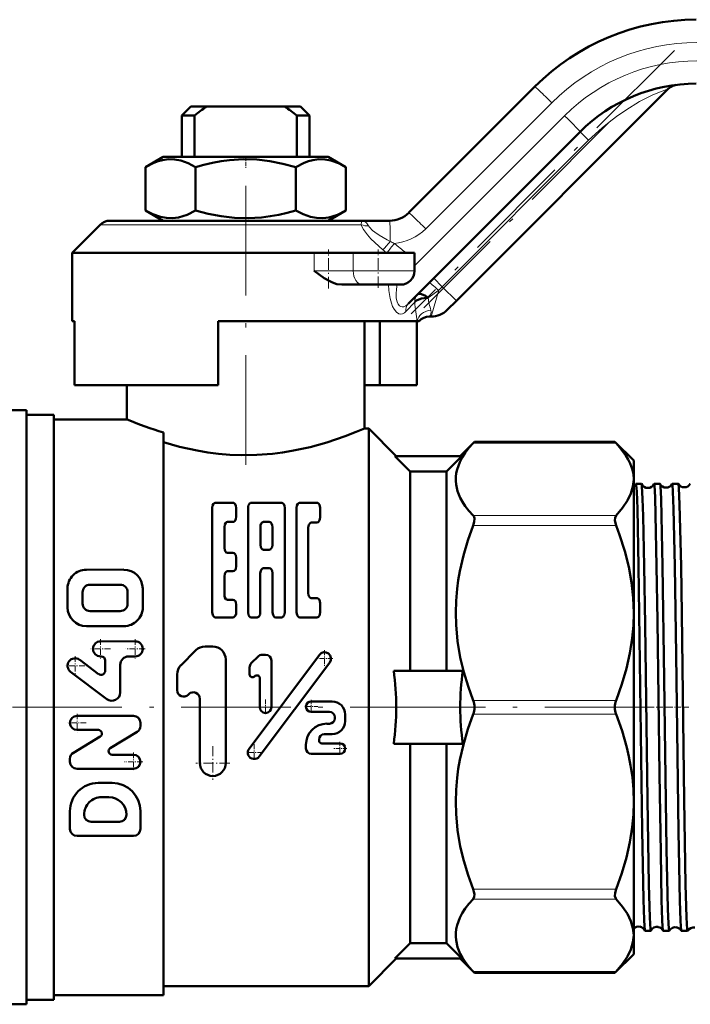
# Model space of a CAD drawing. Extents: x -1358 to 1757, y -1516 to 612.
# Tile 71 of 82: x 1540 to 1614, y -168 to -60. Entities that reach past the tile are written whole.
import ezdxf

# ---------------------------------------------------------------- set-up
doc = ezdxf.new("R2010")
doc.units = 0
doc.linetypes.add('DASHDOT', pattern=[18.5, 12, -3, 0.5, -3])

msp = doc.modelspace()

# ---------------------------------------------------------------- linework, layer by layer
at = {"color": 7, "linetype": 'DASHDOT', "lineweight": 18}
for p, q in [((1611.88, -63.53), (1583.07, -92.35)), ((1604.78, -71.35), (1584.44, -91.69)), ((1564.93, -78.37), (1564.93, -110.56)), ((1588.38, -135.42), (1522.98, -135.42)), ((1609.68, -135.42), (1584.86, -135.42)), ((1682.2, -135.42), (1609.86, -135.42))]:
    msp.add_line(p, q, dxfattribs=at)
at = {"color": 7, "lineweight": 50}
for p, q in [((1582.81, -81.29), (1596.61, -67.5)), ((1611.22, -67.74), (1588.01, -90.94)), ((1558.93, -69.67), (1557.93, -70.67)), ((1558.93, -69.67), (1560.64, -69.67)), ((1569.21, -69.67), (1560.64, -69.67)), ((1569.21, -69.67), (1570.93, -69.67)), ((1570.93, -69.67), (1571.93, -70.67)), ((1557.93, -70.67), (1559.33, -70.67)), ((1557.93, -70.67), (1557.93, -75.17)), ((1559.33, -75.17), (1559.33, -70.67)), ((1570.53, -70.67), (1571.93, -70.67)), ((1570.53, -75.17), (1570.53, -70.67)), ((1571.93, -70.67), (1571.93, -75.17)), ((1601.56, -72.45), (1582.73, -91.27)), ((1555.9, -75.17), (1553.96, -76.3)), ((1569.44, -75.17), (1555.9, -75.17)), ((1573.95, -75.17), (1569.44, -75.17)), ((1573.95, -75.17), (1575.9, -76.3)), ((1553.96, -76.3), (1553.96, -81.05)), ((1559.44, -76.3), (1559.44, -81.05)), ((1570.41, -76.3), (1570.41, -81.05)), ((1575.9, -76.3), (1575.9, -81.05)), ((1555.9, -82.17), (1553.96, -81.05)), ((1573.95, -82.17), (1575.9, -81.05)), ((1548.99, -82.61), (1545.93, -85.67)), ((1577.56, -82.17), (1550.05, -82.17)), ((1577.56, -82.17), (1580.69, -82.17)), ((1572.43, -85.67), (1545.93, -85.67)), ((1545.93, -93.17), (1545.93, -85.67)), ((1572.43, -85.67), (1576.72, -85.67)), ((1583.43, -85.67), (1576.72, -85.67)), ((1583.43, -87.67), (1583.43, -85.67)), ((1577.73, -89.17), (1575.45, -89.17)), ((1577.73, -89.17), (1581.93, -89.17)), ((1583.77, -90.23), (1583.76, -90.24)), ((1588.01, -90.94), (1587.01, -91.94)), ((1546.17, -93.17), (1545.93, -93.17)), ((1546.17, -100.17), (1546.17, -93.17)), ((1583.72, -93.17), (1561.93, -93.17)), ((1561.93, -93.17), (1561.93, -100.17)), ((1577.93, -93.17), (1577.93, -104.92)), ((1579.63, -100.17), (1579.63, -93.17)), ((1583.69, -100.17), (1583.69, -93.17)), ((1583.72, -93.17), (1583.93, -93.17)), ((1585.05, -92.67), (1585.24, -92.67)), ((1561.93, -100.17), (1546.17, -100.17)), ((1551.93, -103.92), (1551.93, -100.17)), ((1579.63, -100.17), (1577.93, -100.17)), ((1579.63, -100.17), (1583.69, -100.17)), ((1540.93, -102.92), (1537.82, -102.92)), ((1540.93, -102.92), (1540.93, -167.92)), ((1543.93, -103.42), (1540.93, -103.42)), ((1543.93, -103.42), (1543.93, -135.42)), ((1551.93, -103.92), (1543.93, -103.92)), ((1555.93, -105.35), (1555.93, -135.42)), ((1578.43, -104.92), (1577.93, -104.92)), ((1578.43, -104.92), (1578.43, -135.42)), ((1581.43, -107.92), (1578.43, -104.92)), ((1588.43, -107.92), (1589.99, -106.36)), ((1589.85, -106.52), (1589.99, -106.36)), ((1589.99, -106.36), (1605.37, -106.36)), ((1605.37, -106.36), (1605.51, -106.52)), ((1607.43, -108.42), (1605.37, -106.36)), ((1582.93, -109.6), (1581.27, -107.92)), ((1581.27, -107.92), (1588.59, -107.92)), ((1586.93, -109.6), (1588.59, -107.92)), ((1607.43, -108.42), (1607.43, -110.48)), ((1586.93, -109.6), (1582.93, -109.6)), ((1582.93, -109.6), (1582.93, -131.42)), ((1586.93, -109.6), (1586.93, -131.42)), ((1607.43, -110.48), (1607.43, -125.09)), ((1608.29, -110.96), (1607.68, -110.96)), ((1610.3, -110.96), (1609.66, -110.96)), ((1612.32, -110.96), (1611.65, -110.96)), ((1561.61, -113.05), (1563.54, -113.04)), ((1565.55, -113.04), (1568.86, -113.04)), ((1570.86, -113.04), (1572.74, -113.04)), ((1561.27, -113.6), (1561.27, -125.02)), ((1563.89, -113.59), (1563.89, -114.58)), ((1565.19, -113.59), (1565.19, -125.02)), ((1569.21, -113.59), (1569.21, -125.02)), ((1570.51, -113.59), (1570.51, -125.02)), ((1573.09, -113.59), (1573.09, -114.64)), ((1562.94, -115.14), (1563.54, -115.14)), ((1566.89, -115.14), (1567.52, -115.14)), ((1572.14, -115.2), (1572.74, -115.2)), ((1562.6, -115.7), (1562.6, -117.96)), ((1566.54, -115.7), (1566.54, -117.63)), ((1567.86, -115.7), (1567.86, -117.63)), ((1571.79, -115.75), (1571.79, -122.93)), ((1562.94, -118.51), (1563.54, -118.51)), ((1566.89, -118.18), (1567.52, -118.18)), ((1563.89, -119.07), (1563.89, -119.98)), ((1547.48, -120.36), (1551.59, -120.35)), ((1562.94, -120.54), (1563.54, -120.54)), ((1566.88, -120.21), (1567.52, -120.21)), ((1562.6, -121.09), (1562.6, -123.09)), ((1566.53, -120.76), (1566.53, -125.02)), ((1567.87, -120.76), (1567.87, -125.02)), ((1545.42, -124.48), (1545.42, -122.42)), ((1547.07, -124.07), (1547.07, -122.83)), ((1547.89, -122.01), (1551.18, -122.01)), ((1552, -124.07), (1552, -122.83)), ((1553.67, -124.47), (1553.65, -122.42)), ((1562.94, -123.65), (1563.54, -123.65)), ((1572.14, -123.48), (1572.74, -123.48)), ((1547.89, -124.89), (1551.18, -124.89)), ((1563.89, -124.2), (1563.89, -125.02)), ((1573.09, -124.04), (1573.09, -125.02)), ((1561.62, -125.58), (1563.54, -125.58)), ((1565.55, -125.58), (1566.18, -125.58)), ((1568.22, -125.58), (1568.86, -125.58)), ((1570.86, -125.58), (1572.74, -125.58)), ((1607.43, -125.09), (1607.43, -135.42)), ((1547.48, -126.54), (1551.6, -126.54)), ((1552.84, -128.21), (1549.04, -128.2)), ((1557.84, -130.83), (1559.49, -129.18)), ((1560.49, -128.76), (1561.32, -128.76)), ((1548.82, -131.78), (1546.75, -130.22)), ((1549.09, -129.85), (1549.04, -129.85)), ((1549.55, -130.31), (1549.55, -131.41)), ((1552.11, -129.85), (1552.84, -129.85)), ((1562.75, -141.52), (1562.74, -130.18)), ((1565.3, -139.96), (1573.01, -129.67)), ((1565.55, -130.6), (1566.29, -129.86)), ((1566.74, -129.67), (1567.11, -129.67)), ((1567.75, -130.31), (1567.75, -135.41)), ((1551.2, -130.77), (1551.2, -133.79)), ((1565.36, -131.05), (1565.36, -131.82)), ((1566.42, -140.8), (1574.14, -130.51)), ((1581.14, -131.42), (1588.72, -131.42)), ((1549.73, -134.52), (1545.76, -131.54)), ((1557.43, -133.54), (1557.43, -131.83)), ((1565.9, -132.05), (1565.93, -132.02)), ((1566.48, -132.24), (1566.48, -135.41)), ((1558.64, -134.04), (1558.7, -133.98)), ((1559.92, -141.52), (1559.91, -134.48)), ((1543.93, -135.42), (1543.93, -167.42)), ((1555.93, -135.42), (1555.93, -166.92)), ((1572.11, -134.78), (1574.4, -134.78)), ((1578.43, -135.42), (1578.43, -165.92)), ((1607.43, -135.42), (1607.43, -145.76)), ((1546.46, -136.36), (1552.64, -136.35)), ((1572.11, -135.92), (1574.12, -135.92)), ((1574.69, -136.5), (1574.69, -136.64)), ((1575.84, -136.93), (1575.84, -136.21)), ((1546.46, -137.9), (1548.8, -137.9)), ((1553.41, -137.13), (1553.41, -137.46)), ((1573.83, -137.22), (1574.12, -137.22)), ((1546.06, -140.39), (1549, -138.62)), ((1550.1, -139.89), (1553.04, -138.12)), ((1572.97, -138.94), (1572.97, -139.08)), ((1573.54, -138.36), (1574.4, -138.36)), ((1571.53, -139.51), (1571.53, -139.94)), ((1573.26, -139.37), (1575.26, -139.37)), ((1581.14, -139.42), (1588.72, -139.42)), ((1582.93, -139.42), (1582.93, -161.25)), ((1586.93, -139.42), (1586.93, -161.25)), ((1545.69, -141.05), (1545.69, -141.38)), ((1550.3, -140.61), (1552.64, -140.61)), ((1572.11, -140.52), (1575.26, -140.52)), ((1546.46, -142.16), (1552.64, -142.15)), ((1548.77, -143.7), (1550.32, -143.7)), ((1549.16, -145.25), (1549.94, -145.25)), ((1607.43, -145.76), (1607.43, -160.37)), ((1545.69, -148.73), (1545.68, -146.8)), ((1553.42, -148.72), (1553.42, -146.79)), ((1548.01, -147.95), (1551.1, -147.95)), ((1546.46, -149.5), (1552.64, -149.5)), ((1607.43, -160.37), (1607.43, -162.42)), ((1609.3, -159.88), (1608.67, -159.88)), ((1611.31, -159.88), (1610.66, -159.88)), ((1613.33, -159.88), (1612.64, -159.88)), ((1582.93, -161.25), (1581.27, -162.92)), ((1586.93, -161.25), (1582.93, -161.25)), ((1586.93, -161.25), (1588.59, -162.92)), ((1607.43, -162.42), (1605.37, -164.48)), ((1581.43, -162.92), (1578.43, -165.92)), ((1581.27, -162.92), (1588.59, -162.92)), ((1588.43, -162.92), (1589.99, -164.48)), ((1589.99, -164.48), (1589.85, -164.33)), ((1589.99, -164.48), (1605.37, -164.48)), ((1605.51, -164.33), (1605.37, -164.48)), ((1578.43, -165.92), (1555.93, -165.92)), ((1555.93, -166.92), (1543.93, -166.92)), ((1537.82, -167.92), (1540.93, -167.92)), ((1543.93, -167.42), (1540.93, -167.42))]:
    msp.add_line(p, q, dxfattribs=at)
at = {"color": 7, "lineweight": 18}
for p, q in [((1598.45, -69.26), (1584.65, -83.06)), ((1583.43, -87.11), (1599.86, -70.68)), ((1602.48, -73.37), (1601.56, -72.45)), ((1602.48, -73.37), (1586.46, -89.39)), ((1577.59, -82.61), (1548.99, -82.61)), ((1572.43, -87.67), (1572.43, -85.67)), ((1576.72, -87.67), (1576.72, -85.67)), ((1572.43, -87.67), (1576.72, -87.67)), ((1583.43, -87.67), (1576.72, -87.67)), ((1586.46, -89.39), (1585.54, -88.47)), ((1586.46, -89.39), (1586.07, -89.79)), ((1588.01, -90.94), (1586.46, -89.39)), ((1586.07, -89.79), (1584.91, -90.6)), ((1585.24, -92.67), (1586.07, -89.79)), ((1583.44, -91.09), (1582.47, -92.12)), ((1583.44, -91.09), (1583.47, -91.04)), ((1589.85, -106.52), (1605.51, -106.52)), ((1589.85, -114.44), (1605.51, -114.44)), ((1589.85, -115.52), (1605.51, -115.52)), ((1589.85, -134.66), (1605.51, -134.66)), ((1589.85, -136.19), (1605.51, -136.19)), ((1589.85, -155.32), (1605.51, -155.32)), ((1589.85, -156.41), (1605.51, -156.41)), ((1589.85, -164.33), (1605.51, -164.33))]:
    msp.add_line(p, q, dxfattribs=at)
at = {"color": 7, "linetype": 'DASHDOT', "lineweight": 18, "ltscale": 0.033697}
msp.add_line((1564.93, -75.06), (1564.93, -76.41), dxfattribs=at)
at = {"color": 7, "linetype": 'DASHDOT', "lineweight": 18, "ltscale": 0.106597}
msp.add_line((1574.01, -89.58), (1574.01, -85.32), dxfattribs=at)
at = {"color": 7, "linetype": 'DASHDOT', "lineweight": 18, "ltscale": 0.105015}
msp.add_line((1579.43, -89.52), (1579.43, -85.32), dxfattribs=at)
at = {"color": 7, "linetype": 'DASHDOT', "lineweight": 18, "ltscale": 0.053536}
for p, q in [((1549.04, -127.96), (1549.04, -130.1)), ((1552.84, -127.96), (1552.84, -130.1))]:
    msp.add_line(p, q, dxfattribs=at)
at = {"color": 7, "linetype": 'DASHDOT', "lineweight": 18, "ltscale": 0.053534}
for p, q in [((1550.12, -129.03), (1547.97, -129.03)), ((1553.91, -129.03), (1551.77, -129.03))]:
    msp.add_line(p, q, dxfattribs=at)
at = {"color": 7, "linetype": 'DASHDOT', "lineweight": 18, "ltscale": 0.0456}
for p, q in [((1573.57, -129.18), (1573.57, -131)), ((1565.86, -139.47), (1565.86, -141.29))]:
    msp.add_line(p, q, dxfattribs=at)
at = {"color": 7, "linetype": 'DASHDOT', "lineweight": 18, "ltscale": 0.053537}
for p, q in [((1546.25, -129.81), (1546.25, -131.95)), ((1547.32, -130.88), (1545.18, -130.88))]:
    msp.add_line(p, q, dxfattribs=at)
at = {"color": 7, "linetype": 'DASHDOT', "lineweight": 18, "ltscale": 0.045602}
msp.add_line((1574.49, -130.09), (1572.66, -130.09), dxfattribs=at)
at = {"color": 7, "linetype": 'DASHDOT', "lineweight": 18, "ltscale": 0.041454}
msp.add_line((1567.11, -134.58), (1567.11, -136.24), dxfattribs=at)
at = {"color": 7, "linetype": 'DASHDOT', "lineweight": 18, "ltscale": 0.037309}
for p, q in [((1572.11, -134.6), (1572.11, -136.1)), ((1575.26, -139.2), (1575.26, -140.69))]:
    msp.add_line(p, q, dxfattribs=at)
at = {"color": 7, "linetype": 'DASHDOT', "lineweight": 18, "ltscale": 0.041455}
msp.add_line((1567.94, -135.41), (1566.29, -135.41), dxfattribs=at)
at = {"color": 7, "linetype": 'DASHDOT', "lineweight": 18, "ltscale": 0.037311}
msp.add_line((1572.85, -135.35), (1571.36, -135.35), dxfattribs=at)
at = {"color": 7, "linetype": 'DASHDOT', "lineweight": 18, "ltscale": 0.040375}
msp.add_line((1609.44, -135.42), (1607.82, -135.42), dxfattribs=at)
at = {"color": 7, "linetype": 'DASHDOT', "lineweight": 18, "ltscale": 0.04129}
msp.add_line((1611.46, -135.42), (1609.81, -135.42), dxfattribs=at)
at = {"color": 7, "linetype": 'DASHDOT', "lineweight": 18, "ltscale": 0.042331}
msp.add_line((1613.48, -135.42), (1611.79, -135.42), dxfattribs=at)
at = {"color": 7, "linetype": 'DASHDOT', "lineweight": 18, "ltscale": 0.050248}
for p, q in [((1546.46, -136.13), (1546.46, -138.14)), ((1552.64, -140.37), (1552.64, -142.38))]:
    msp.add_line(p, q, dxfattribs=at)
at = {"color": 7, "linetype": 'DASHDOT', "lineweight": 18, "ltscale": 0.05025}
msp.add_line((1547.46, -137.13), (1545.45, -137.13), dxfattribs=at)
at = {"color": 7, "linetype": 'DASHDOT', "lineweight": 18, "ltscale": 0.092121}
msp.add_line((1561.33, -139.68), (1561.33, -143.36), dxfattribs=at)
at = {"color": 7, "linetype": 'DASHDOT', "lineweight": 18, "ltscale": 0.037308}
msp.add_line((1576.01, -139.94), (1574.52, -139.94), dxfattribs=at)
at = {"color": 7, "linetype": 'DASHDOT', "lineweight": 18, "ltscale": 0.045599}
msp.add_line((1566.77, -140.38), (1564.95, -140.38), dxfattribs=at)
at = {"color": 7, "linetype": 'DASHDOT', "lineweight": 18, "ltscale": 0.050247}
msp.add_line((1553.65, -141.38), (1551.64, -141.38), dxfattribs=at)
at = {"color": 7, "linetype": 'DASHDOT', "lineweight": 18, "ltscale": 0.09212}
msp.add_line((1563.18, -141.52), (1559.49, -141.52), dxfattribs=at)
at = {"color": 7, "lineweight": 18}
for points in [[(1611.22, -67.74), (1609.53, -68.41), (1608.07, -69.14), (1606.55, -70.06), (1605.53, -70.76), (1604.74, -71.37), (1603.96, -72), (1602.48, -73.37)], [(1577.56, -82.17), (1577.77, -82.2), (1577.96, -82.26), (1578.17, -82.41), (1578.4, -82.72)], [(1577.59, -82.61), (1577.6, -82.26), (1577.58, -82.19), (1577.57, -82.18), (1577.57, -82.17), (1577.56, -82.17)], [(1579.95, -85.36), (1579.07, -84.56), (1578.65, -84.15), (1578.27, -83.72), (1577.85, -83.14), (1577.7, -82.87), (1577.59, -82.61)], [(1578.4, -82.72), (1578.5, -82.89), (1578.83, -83.23), (1579.06, -83.41), (1579.56, -83.76), (1580.42, -84.26), (1580.76, -84.44)], [(1581.19, -91.86), (1581.02, -91.55), (1580.89, -91.2), (1580.74, -90.67), (1580.62, -89.8), (1580.59, -89.17)], [(1581.51, -89.17), (1581.44, -89.68), (1581.41, -90.18), (1581.43, -90.64), (1581.51, -91.05), (1581.63, -91.3), (1581.78, -91.49), (1581.92, -91.57), (1582.07, -91.6), (1582.27, -91.58), (1582.46, -91.49), (1582.73, -91.27)], [(1582.47, -92.12), (1582.31, -92.26), (1582.12, -92.36), (1581.92, -92.39), (1581.72, -92.35), (1581.45, -92.17), (1581.19, -91.86)]]:
    msp.add_lwpolyline(points, dxfattribs=at)
at = {"color": 7, "lineweight": 50}
for points in [[(1559.44, -76.3), (1558.64, -75.89), (1557.82, -75.6), (1557.15, -75.47), (1556.49, -75.45), (1555.82, -75.54), (1555.35, -75.66), (1554.88, -75.84), (1553.96, -76.3)], [(1570.41, -76.3), (1569.01, -75.93), (1567.59, -75.66), (1566.16, -75.49), (1564.66, -75.45), (1563.17, -75.54), (1562.23, -75.66), (1561.29, -75.84), (1560.36, -76.05), (1559.44, -76.3)], [(1575.9, -76.3), (1575.09, -75.89), (1574.27, -75.6), (1573.61, -75.47), (1572.94, -75.45), (1572.28, -75.54), (1571.81, -75.66), (1571.34, -75.84), (1570.41, -76.3)], [(1553.96, -81.05), (1554.77, -81.46), (1555.59, -81.75), (1556.25, -81.87), (1556.91, -81.89), (1557.58, -81.81), (1558.05, -81.68), (1558.52, -81.51), (1559.44, -81.05)], [(1559.44, -81.05), (1560.84, -81.41), (1562.26, -81.69), (1563.7, -81.85), (1565.19, -81.9), (1566.68, -81.81), (1567.63, -81.68), (1568.57, -81.51), (1569.49, -81.3), (1570.41, -81.05)], [(1570.41, -81.05), (1571.22, -81.46), (1572.04, -81.75), (1572.7, -81.87), (1573.37, -81.89), (1574.03, -81.81), (1574.51, -81.68), (1574.97, -81.51), (1575.9, -81.05)], [(1575.45, -89.17), (1574.93, -89.11), (1574.44, -88.94), (1574.13, -88.8), (1573.53, -88.45), (1572.97, -88.07), (1572.43, -87.67)], [(1583.77, -90.23), (1583.83, -90.19), (1583.99, -90.17), (1584.18, -90.21), (1584.61, -90.4), (1584.91, -90.6)], [(1583.47, -91.04), (1583.63, -90.9), (1583.88, -90.78), (1584.2, -90.69), (1584.72, -90.61), (1584.91, -90.6)], [(1555.93, -106.4), (1557.69, -106.9), (1559.63, -107.33), (1560.77, -107.52), (1561.94, -107.67), (1563.19, -107.78), (1564.46, -107.83), (1566.17, -107.8), (1567.87, -107.68), (1568.95, -107.54), (1569.99, -107.37), (1571.99, -106.94), (1573.81, -106.44), (1575.84, -105.75), (1577.05, -105.29), (1577.93, -104.92)], [(1589.85, -106.52), (1589.39, -107.03), (1588.98, -107.56), (1588.65, -108.07), (1588.38, -108.58), (1588.08, -109.39), (1587.99, -109.8), (1587.94, -110.21), (1587.93, -110.62), (1587.97, -111.03), (1588.14, -111.77), (1588.44, -112.5), (1588.69, -112.95), (1588.98, -113.4), (1589.39, -113.92), (1589.85, -114.44)], [(1607.43, -110.48), (1607.39, -109.9), (1607.26, -109.33), (1607.05, -108.75), (1606.84, -108.3), (1606.57, -107.86), (1605.89, -106.94), (1605.51, -106.52)], [(1605.51, -114.44), (1606.22, -113.61), (1606.75, -112.8), (1607.13, -112.02), (1607.35, -111.24), (1607.43, -110.48)], [(1607.96, -119.96), (1607.83, -113.7), (1607.76, -111.79), (1607.71, -111.06), (1607.69, -110.97), (1607.68, -110.97), (1607.68, -110.96), (1607.68, -110.96)], [(1608.57, -119.96), (1608.46, -114.52), (1608.41, -112.59), (1608.33, -111.22), (1608.31, -111.02), (1608.3, -110.97)], [(1609.94, -119.96), (1609.83, -114.37), (1609.77, -112.43), (1609.7, -111.13), (1609.68, -110.98), (1609.67, -110.97), (1609.67, -110.97), (1609.67, -110.96), (1609.66, -110.96)], [(1610.59, -119.96), (1610.48, -114.52), (1610.42, -112.59), (1610.35, -111.21), (1610.32, -111.01), (1610.31, -110.97)], [(1611.93, -119.96), (1611.8, -113.69), (1611.73, -111.79), (1611.68, -111.06), (1611.66, -110.97), (1611.65, -110.97), (1611.65, -110.96), (1611.65, -110.96)], [(1612.61, -119.96), (1612.46, -113.21), (1612.38, -111.41), (1612.35, -111.04), (1612.34, -110.99), (1612.33, -110.97)], [(1561.61, -113.05), (1561.54, -113.06), (1561.42, -113.15), (1561.31, -113.34), (1561.27, -113.6)], [(1563.89, -113.59), (1563.87, -113.39), (1563.79, -113.19), (1563.71, -113.11), (1563.62, -113.05), (1563.54, -113.04)], [(1565.55, -113.04), (1565.47, -113.05), (1565.35, -113.13), (1565.27, -113.25), (1565.22, -113.39), (1565.19, -113.59)], [(1569.21, -113.59), (1569.18, -113.39), (1569.1, -113.19), (1569.03, -113.11), (1568.93, -113.05), (1568.86, -113.04)], [(1570.86, -113.04), (1570.78, -113.05), (1570.66, -113.14), (1570.55, -113.32), (1570.51, -113.59)], [(1573.09, -113.59), (1573.07, -113.42), (1573.02, -113.26), (1572.94, -113.14), (1572.82, -113.05), (1572.74, -113.04)], [(1562.6, -115.7), (1562.64, -115.42), (1562.75, -115.23), (1562.84, -115.17), (1562.94, -115.14)], [(1563.54, -115.14), (1563.65, -115.11), (1563.74, -115.04), (1563.82, -114.92), (1563.87, -114.79), (1563.89, -114.58)], [(1566.89, -115.14), (1566.8, -115.16), (1566.73, -115.2), (1566.64, -115.31), (1566.57, -115.5), (1566.54, -115.7)], [(1567.86, -115.7), (1567.84, -115.5), (1567.76, -115.31), (1567.67, -115.2), (1567.6, -115.16), (1567.52, -115.14)], [(1571.79, -115.75), (1571.84, -115.47), (1571.95, -115.29), (1572.04, -115.22), (1572.14, -115.2)], [(1572.74, -115.2), (1572.88, -115.15), (1573.01, -114.98), (1573.07, -114.81), (1573.09, -114.64)], [(1589.85, -115.52), (1589.96, -115.12), (1589.98, -114.76), (1589.94, -114.58), (1589.85, -114.44)], [(1605.51, -114.44), (1605.39, -114.67), (1605.37, -114.99), (1605.46, -115.38), (1605.51, -115.52)], [(1589.85, -115.52), (1589.26, -117.16), (1588.77, -118.82), (1588.38, -120.51), (1588.21, -121.49), (1588.08, -122.47), (1587.97, -123.78), (1587.93, -125.1), (1587.97, -126.41), (1588.14, -128.2), (1588.44, -129.97), (1588.82, -131.56), (1589.29, -133.12), (1589.85, -134.66)], [(1607.43, -125.09), (1607.37, -123.43), (1607.19, -121.75), (1606.88, -120.05), (1606.45, -118.32), (1605.89, -116.55), (1605.51, -115.52)], [(1562.94, -118.51), (1562.81, -118.47), (1562.71, -118.37), (1562.65, -118.24), (1562.6, -117.96)], [(1563.89, -119.07), (1563.84, -118.78), (1563.77, -118.65), (1563.67, -118.55), (1563.54, -118.51)], [(1566.54, -117.63), (1566.58, -117.89), (1566.67, -118.06), (1566.74, -118.13), (1566.89, -118.18)], [(1567.52, -118.18), (1567.67, -118.13), (1567.74, -118.06), (1567.82, -117.89), (1567.86, -117.63)], [(1562.6, -121.09), (1562.65, -120.8), (1562.72, -120.67), (1562.82, -120.57), (1562.94, -120.54)], [(1563.54, -120.54), (1563.67, -120.5), (1563.77, -120.4), (1563.84, -120.27), (1563.89, -119.98)], [(1566.53, -120.76), (1566.59, -120.47), (1566.66, -120.34), (1566.76, -120.24), (1566.88, -120.21)], [(1567.52, -120.21), (1567.65, -120.24), (1567.75, -120.34), (1567.82, -120.47), (1567.87, -120.76)], [(1608.66, -159.87), (1608.64, -159.79), (1608.61, -159.38), (1608.57, -158.68), (1608.5, -156.49), (1608.36, -148.87), (1608.15, -133.09), (1607.96, -119.96)], [(1609.3, -159.88), (1609.29, -159.88), (1609.29, -159.88), (1609.29, -159.88), (1609.28, -159.86), (1609.26, -159.72), (1609.18, -158.44), (1609.09, -154.8), (1608.93, -145.54), (1608.67, -126.38), (1608.57, -119.96)], [(1610.65, -159.87), (1610.64, -159.86), (1610.63, -159.79), (1610.59, -159.41), (1610.56, -158.72), (1610.49, -156.54), (1610.39, -151.36), (1610.26, -142.73), (1610.04, -125.96), (1609.94, -119.96)], [(1611.31, -159.88), (1611.31, -159.88), (1611.31, -159.88), (1611.3, -159.87), (1611.3, -159.85), (1611.26, -159.6), (1611.23, -159.12), (1611.17, -157.49), (1611.03, -150.94), (1610.84, -137.79), (1610.77, -132.29), (1610.59, -119.96)], [(1612.63, -159.88), (1612.63, -159.86), (1612.61, -159.8), (1612.58, -159.42), (1612.54, -158.75), (1612.47, -156.59), (1612.33, -149.05), (1612.07, -129.68), (1611.93, -119.96)], [(1613.33, -159.88), (1613.33, -159.88), (1613.33, -159.88), (1613.33, -159.88), (1613.32, -159.86), (1613.3, -159.72), (1613.22, -158.44), (1613.12, -154.81), (1612.96, -145.54), (1612.69, -125.21), (1612.61, -119.96)], [(1562.94, -123.65), (1562.85, -123.62), (1562.77, -123.57), (1562.66, -123.42), (1562.61, -123.24), (1562.6, -123.09)], [(1563.89, -124.2), (1563.84, -123.9), (1563.77, -123.77), (1563.66, -123.68), (1563.54, -123.65)], [(1572.14, -123.48), (1572.05, -123.46), (1571.96, -123.4), (1571.88, -123.29), (1571.82, -123.15), (1571.79, -122.93)], [(1573.09, -124.04), (1573.06, -123.85), (1573, -123.67), (1572.91, -123.56), (1572.8, -123.49), (1572.74, -123.48)], [(1561.27, -125.02), (1561.32, -125.32), (1561.4, -125.45), (1561.5, -125.54), (1561.62, -125.58)], [(1563.54, -125.58), (1563.64, -125.56), (1563.72, -125.5), (1563.82, -125.36), (1563.88, -125.18), (1563.89, -125.02)], [(1565.19, -125.02), (1565.25, -125.33), (1565.32, -125.45), (1565.43, -125.55), (1565.55, -125.58)], [(1566.18, -125.58), (1566.27, -125.56), (1566.36, -125.51), (1566.44, -125.39), (1566.5, -125.25), (1566.53, -125.02)], [(1567.87, -125.02), (1567.93, -125.33), (1568, -125.45), (1568.1, -125.55), (1568.22, -125.58)], [(1568.86, -125.58), (1568.95, -125.56), (1569.03, -125.51), (1569.12, -125.39), (1569.18, -125.25), (1569.21, -125.02)], [(1570.51, -125.02), (1570.57, -125.33), (1570.64, -125.45), (1570.74, -125.55), (1570.86, -125.58)], [(1572.74, -125.58), (1572.83, -125.56), (1572.91, -125.51), (1573, -125.39), (1573.05, -125.25), (1573.09, -125.02)], [(1605.51, -134.66), (1606.14, -132.9), (1606.64, -131.18), (1607.01, -129.51), (1607.26, -127.86), (1607.39, -126.47), (1607.43, -125.09)], [(1589.85, -136.19), (1589.26, -137.83), (1588.77, -139.49), (1588.38, -141.18), (1588.21, -142.15), (1588.08, -143.13), (1587.97, -144.45), (1587.93, -145.76), (1587.97, -147.08), (1588.14, -148.87), (1588.44, -150.64), (1588.82, -152.22), (1589.29, -153.78), (1589.85, -155.32)], [(1607.43, -145.76), (1607.39, -144.42), (1607.28, -143.1), (1607.09, -141.78), (1606.9, -140.79), (1606.67, -139.81), (1606.15, -137.99), (1605.51, -136.19)], [(1605.51, -155.32), (1606.14, -153.56), (1606.64, -151.85), (1607.01, -150.17), (1607.26, -148.52), (1607.39, -147.14), (1607.43, -145.76)], [(1589.85, -156.41), (1589.97, -156.17), (1589.98, -155.86), (1589.93, -155.6), (1589.85, -155.32)], [(1605.51, -155.32), (1605.39, -155.73), (1605.37, -156.08), (1605.46, -156.34), (1605.51, -156.41)], [(1589.85, -156.41), (1589.39, -156.92), (1588.98, -157.45), (1588.65, -157.96), (1588.38, -158.47), (1588.08, -159.28), (1587.99, -159.69), (1587.94, -160.1), (1587.93, -160.51), (1587.97, -160.92), (1588.14, -161.66), (1588.44, -162.39), (1588.69, -162.84), (1588.98, -163.29), (1589.39, -163.81), (1589.85, -164.33)], [(1607.43, -160.37), (1607.35, -159.6), (1607.13, -158.83), (1606.75, -158.04), (1606.22, -157.24), (1605.51, -156.41)], [(1605.51, -164.33), (1606.22, -163.5), (1606.75, -162.69), (1607.13, -161.91), (1607.35, -161.13), (1607.43, -160.37)]]:
    msp.add_lwpolyline(points, dxfattribs=at)
for centre, radius, start, end in [((1614.28, -85.17), 25, 90, 135), ((1614.28, -85.17), 18, 90, 135), ((1612.28, -68.8), 1.5, 106.4959, 135), ((1612.28, -68.8), 1.5, 96.9877, 106.4816), ((1578.41, -94.39), 30.44, 125.7116, 128.8223), ((1551.45, -94.39), 30.44, 51.1777, 54.2884), ((1580.69, -79.17), 3, 270, 315), ((1550.05, -83.67), 1.5, 90, 135.0002), ((1581.93, -87.67), 1.5, 270, 360), ((1585.24, -90.17), 2.5, 270, 315), ((1585.05, -94.17), 1.5, 90, 138.1897), ((1568.23, -64.66), 42.51, 247.4576, 253.1848), ((1606.99, -110.72), 0.727, 307.1877, 339.1169), ((1607.69, -110.98), 0.0194, 116.8425, 173.082), ((1608.28, -110.98), 0.0154, 10.6459, 68.0823), ((1608.97, -110.68), 0.741, 203.8741, 270.3395), ((1608.98, -110.68), 0.74, 270.0459, 336.1586), ((1609.67, -110.98), 0.015, 112.0446, 169.4528), ((1610.3, -110.98), 0.0125, 14.6335, 72.1581), ((1610.97, -110.64), 0.742, 206.669, 270.3099), ((1610.98, -110.64), 0.742, 270.0891, 333.3438), ((1611.65, -110.98), 0.0122, 107.9755, 165.4969), ((1612.32, -110.97), 0.0106, 18.8139, 75.4966), ((1612.98, -110.6), 0.742, 209.5836, 270.2901), ((1612.98, -110.6), 0.742, 270.1141, 330.4273), ((1613.63, -110.97), 0.0102, 104.4989, 161.2933), ((1547.48, -122.42), 2.06, 90.0305, 180.0483), ((1551.59, -122.42), 2.06, 0.0483, 90.0305), ((1547.89, -122.83), 0.825, 90.0305, 180.0483), ((1551.18, -122.83), 0.825, 0.0483, 90.0305), ((1547.48, -124.48), 2.06, 180.0483, 270.0483), ((1547.89, -124.07), 0.825, 180.0483, 270.0483), ((1551.18, -124.07), 0.825, 270.0483, 0.0483), ((1551.6, -124.48), 2.06, 270.0483, 0.2228), ((1549.04, -129.03), 0.824, 90, 270), ((1552.84, -129.03), 0.824, 270, 90), ((1560.49, -130.18), 1.42, 90.0483, 135.0483), ((1561.32, -130.18), 1.42, 0.0483, 90.0483), ((1546.25, -130.88), 0.824, 53.1301, 233.1301), ((1549.09, -130.31), 0.458, 360, 89.7351), ((1552.11, -130.77), 0.915, 90, 180), ((1566.74, -130.31), 0.638, 90, 135), ((1567.11, -130.31), 0.638, 0, 90), ((1573.57, -130.09), 0.702, 323.1301, 143.1301), ((1549.09, -131.41), 0.458, 233.1301, 360), ((1558.84, -131.83), 1.42, 135.0483, 180.0483), ((1566, -131.05), 0.638, 135, 180), ((1553.42, -135.44), 28.01, 0.0381, 8.2482), ((1616.44, -135.44), 28.01, 171.7514, 179.9625), ((1565.68, -131.82), 0.319, 180, 315), ((1566.16, -132.24), 0.319, 360, 135), ((1558.14, -133.54), 0.709, 180.0483, 315.0483), ((1550.28, -133.79), 0.915, 233.1301, 360), ((1559.2, -134.48), 0.709, 0.0483, 135.0483), ((1587.87, -135.42), 2.12, 359.9316, 21.0837), ((1607.49, -135.42), 2.12, 158.9165, 180.0679), ((1567.11, -135.41), 0.638, 180, 360), ((1572.11, -135.35), 0.574, 90, 270), ((1574.4, -136.21), 1.43, 0, 90), ((1553.42, -135.4), 28.01, 351.7518, 359.9619), ((1616.44, -135.4), 28.01, 180.0375, 188.2483), ((1587.87, -135.43), 2.12, 338.9165, 0.0679), ((1607.49, -135.43), 2.12, 179.9316, 201.0838), ((1546.46, -137.13), 0.773, 90.0483, 270.0483), ((1552.64, -137.13), 0.773, 0.0483, 90.0483), ((1574.12, -136.5), 0.574, 0, 90), ((1574.12, -136.64), 0.574, 270, 360), ((1548.8, -138.29), 0.387, 301.012, 90.0483), ((1552.64, -137.46), 0.773, 301.012, 0.0483), ((1573.83, -139.51), 2.3, 90, 180), ((1574.4, -136.93), 1.43, 270, 0), ((1573.54, -138.94), 0.574, 90, 180), ((1550.3, -140.22), 0.387, 121.012, 270.0483), ((1565.86, -140.38), 0.702, 143.1301, 323.1301), ((1572.11, -139.94), 0.574, 180, 270), ((1573.26, -139.08), 0.287, 180, 270), ((1575.26, -139.94), 0.574, 270, 90), ((1546.46, -141.05), 0.773, 121.012, 180.0483), ((1552.64, -141.38), 0.773, 270.0483, 90.0483), ((1546.46, -141.38), 0.773, 180.0483, 270.0483), ((1561.33, -141.52), 1.42, 180.0483, 0.0483), ((1548.78, -146.79), 3.09, 90.0483, 180.0483), ((1550.32, -146.79), 3.09, 0.0483, 90.0483), ((1549.16, -147.18), 1.93, 90.0483, 180.0483), ((1549.94, -147.18), 1.93, 0.0483, 90.0483), ((1548, -147.18), 0.773, 180.0483, 270.0483), ((1551.1, -147.18), 0.773, 270.0483, 0.0483), ((1546.46, -148.73), 0.773, 180.0483, 270.0483), ((1552.64, -148.72), 0.773, 270.0483, 0.0483), ((1607.98, -160.16), 0.745, 79.1816, 137.3416), ((1607.98, -160.15), 0.738, 22.4355, 79.3744), ((1609.98, -160.19), 0.742, 79.0915, 154.6984), ((1609.98, -160.19), 0.739, 25.1829, 79.3349), ((1608.68, -159.87), 0.017, 188.6815, 245.6291), ((1609.29, -159.87), 0.0139, 289.8303, 347.436), ((1610.66, -159.87), 0.0135, 192.4925, 250.0623), ((1611.31, -159.87), 0.0114, 286.0212, 343.2849), ((1611.98, -160.23), 0.743, 79.1145, 151.8503), ((1611.98, -160.22), 0.74, 28.0492, 79.3059), ((1612.64, -159.87), 0.0111, 196.5941, 253.8445), ((1613.33, -159.87), 0.00979, 282.8922, 339.0277), ((1613.98, -160.26), 0.743, 79.1331, 148.8779)]:
    msp.add_arc(centre, radius, start, end, dxfattribs=at)
at = {"color": 7, "lineweight": 18}
for centre, radius, start, end in [((1614.36, -85.17), 22.5, 90, 134.9999), ((1614.36, -85.18), 20.5, 90.0024, 134.9976), ((1578.2, -81.1), 1.63, 247.8674, 277.0138), ((1580.76, -79.17), 5.5, 274.5443, 314.9999), ((1609.77, -107.52), 36.59, 141.3264, 143.3374), ((1591.25, -63.75), 23.2, 243.1263, 244.3276), ((1504.54, -181.2), 123.28, 50.7946, 51.5487), ((1595.95, -66.49), 24.74, 229.714, 230.8426), ((1584.55, -91.02), 1.11, 135.3381, 183.3765), ((1584.51, -90.96), 1.05, 136.2272, 184.3633), ((1606.21, -89.05), 22.86, 185.1259, 190.3991), ((1595.63, -89.02), 10.83, 188.3777, 195.8215), ((1584.53, -92.19), 0.713, 316.874, 17.3032)]:
    msp.add_arc(centre, radius, start, end, dxfattribs=at)
for centre, major_axis, ratio, start_param, end_param in [((1598.37, -69.26), (1.77, -1.77), 0.021599, 1.549201, 3.141593), ((1599.79, -70.68), (1.77, -1.77), 0.021599, 0, 1.549201), ((1584.57, -83.06), (-1.77, 1.77), 0.021599, 4.690793, 6.283185), ((1580.69, -84.67), (0, 2.5), 0.030539, 4.805551, 6.283185), ((1580.81, -84.3), (-0.96, -1.15), 0.036281, 0.434232, 1.479713), ((1577.73, -87.67), (0, 1.5), 0.677719, 1.570796, 3.141593), ((1586.07, -90.06), (1.06, -1.06), 0.125988, 1.696124, 3.141593), ((1583.58, -92.12), (0.849, -0.849), 0.862084, 3.141593, 4.000921), ((1585.21, -93.17), (1.47, 0.29), 0.794456, 1.415358, 2.898236)]:
    msp.add_ellipse(centre, major_axis=major_axis, ratio=ratio, start_param=start_param, end_param=end_param, dxfattribs=at)

doc.saveas('drawing.dxf')
